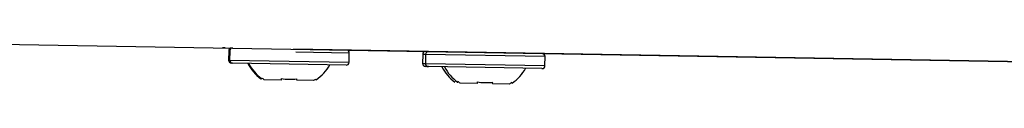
# Model space of a CAD drawing. Header units: millimetres. Extents: x 82 to 1337, y -230 to 1154.
# Tile 152 of 217: x 1027.04 to 1092.05, y 297.48 to 300.12. Entities that reach past the tile are written whole.
import ezdxf

# ---------------------------------------------------------------- set-up
doc = ezdxf.new("R2010")
doc.units = ezdxf.units.MM

msp = doc.modelspace()

# ---------------------------------------------------------------- linework, layer by layer
at = {"color": 7, "linetype": 'Continuous', "lineweight": 25}
for p, q in [((1025.733, 300.124), (1149.654, 297.961)), ((1040.612, 299.864), (1040.428, 299.867)), ((1140.12, 298.127), (1045.12, 299.785)), ((1040.844, 299.66), (1040.833, 299.06)), ((1040.907, 299.659), (1040.896, 299.059)), ((1048.795, 298.921), (1048.805, 299.521)), ((1053.654, 299.436), (1053.643, 298.836)), ((1053.839, 299.433), (1053.828, 298.833)), ((1061.727, 298.695), (1061.738, 299.295)), ((1041.093, 298.855), (1041.03, 298.856)), ((1044.842, 298.79), (1041.093, 298.855)), ((1048.592, 298.724), (1044.842, 298.79)), ((1054.025, 298.63), (1053.84, 298.633)), ((1057.774, 298.564), (1054.025, 298.63)), ((1061.524, 298.499), (1057.774, 298.564)), ((1044.309, 297.747), (1043.195, 297.766)), ((1046.603, 297.805), (1046.62, 297.769)), ((1046.452, 297.709), (1045.339, 297.729)), ((1057.241, 297.521), (1056.128, 297.54)), ((1059.384, 297.483), (1058.271, 297.503)), ((1059.535, 297.579), (1059.552, 297.544))]:
    msp.add_line(p, q, dxfattribs=at)
at = {"color": 8, "linetype": 'Continuous', "lineweight": 25}
for p, q in [((1040.833, 299.06), (1040.896, 299.059)), ((1040.896, 299.059), (1044.846, 298.99)), ((1048.805, 299.521), (1045.282, 299.582)), ((1053.839, 299.433), (1053.654, 299.436)), ((1061.738, 299.295), (1053.839, 299.433)), ((1044.846, 298.99), (1048.795, 298.921)), ((1053.643, 298.836), (1053.828, 298.833)), ((1053.828, 298.833), (1057.778, 298.764)), ((1057.778, 298.764), (1061.727, 298.695))]:
    msp.add_line(p, q, dxfattribs=at)
at = {"color": 7, "linetype": 'Continuous', "lineweight": 25}
for centre, radius, start, end in [((1041.044, 299.656), 0.2, 89, 179), ((1041.107, 299.655), 0.2, 89, 179), ((1048.606, 299.524), 0.2, 359, 89), ((1041.033, 299.056), 0.2, 179, 269), ((1041.096, 299.055), 0.2, 179, 269), ((1053.854, 299.433), 0.2, 89, 179), ((1054.039, 299.429), 0.2, 89, 179), ((1061.538, 299.299), 0.2, 359, 89), ((1044.639, 300.131), 2.845, 207.02976, 233.92479), ((1044.702, 300.13), 2.845, 207.02976, 233.92479), ((1045.029, 300.124), 2.845, 304.05928, 330.97024), ((1048.595, 298.924), 0.2, 269, 359), ((1053.843, 298.833), 0.2, 179, 269), ((1054.028, 298.83), 0.2, 179, 269), ((1057.449, 299.907), 2.845, 207.02976, 233.92479), ((1057.634, 299.904), 2.845, 207.02976, 233.92479), ((1057.961, 299.898), 2.845, 304.05928, 330.97024), ((1061.527, 298.699), 0.2, 269, 359)]:
    msp.add_arc(centre, radius, start, end, dxfattribs=at)
for points in [[(1043.029, 297.832), (1043.029, 297.831), (1043.022, 297.818), (1043.036, 297.844), (1043.048, 297.867)], [(1055.962, 297.606), (1055.961, 297.605), (1055.954, 297.592), (1055.968, 297.618), (1055.98, 297.642)]]:
    msp.add_open_spline(points, degree=3, knots=[0, 0, 0, 0, 0.081816, 1, 1, 1, 1], dxfattribs=at)
for points in [[(1043.195, 297.766), (1043.145, 297.798), (1043.096, 297.832), (1043.048, 297.867)], [(1044.311, 297.845), (1044.31, 297.811), (1044.309, 297.778), (1044.309, 297.747)], [(1044.311, 297.845), (1044.648, 297.788), (1045, 297.782), (1045.34, 297.827)], [(1045.339, 297.729), (1045.339, 297.76), (1045.34, 297.793), (1045.34, 297.827)], [(1046.603, 297.805), (1046.554, 297.772), (1046.503, 297.739), (1046.452, 297.709)], [(1056.128, 297.54), (1056.077, 297.572), (1056.028, 297.606), (1055.98, 297.642)], [(1057.243, 297.62), (1057.242, 297.585), (1057.242, 297.552), (1057.241, 297.521)], [(1057.243, 297.62), (1057.58, 297.562), (1057.933, 297.556), (1058.273, 297.602)], [(1058.271, 297.503), (1058.271, 297.534), (1058.272, 297.567), (1058.273, 297.602)], [(1059.535, 297.579), (1059.486, 297.546), (1059.435, 297.514), (1059.384, 297.483)]]:
    msp.add_open_spline(points, degree=3, dxfattribs=at)

doc.saveas('drawing.dxf')
